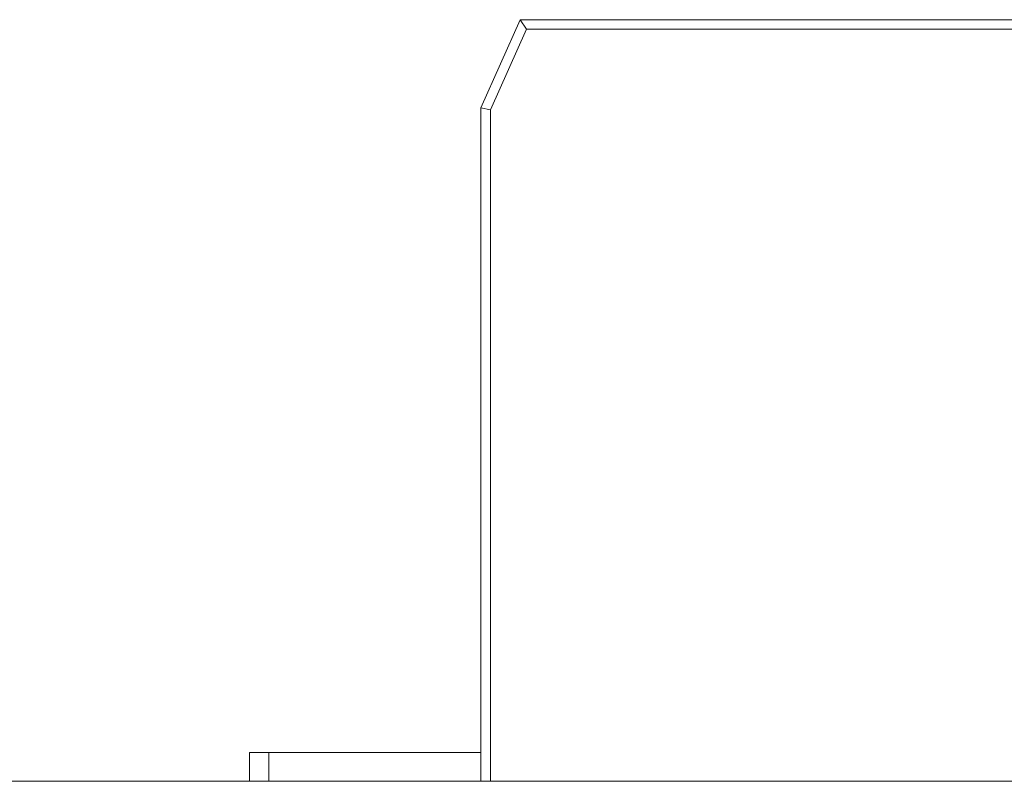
# Model space of a CAD drawing. Header units: inches. Extents: x -36 to 647, y 177 to 609.
# Tile 195 of 256: x 475.51 to 480.62, y 458.07 to 462.02. Entities that reach past the tile are written whole.
import ezdxf

# ---------------------------------------------------------------- set-up
doc = ezdxf.new("R2010")
doc.units = ezdxf.units.IN
doc.header["$MEASUREMENT"] = 0
doc.layers.add('1', color=7, linetype='Continuous')

# ---------------------------------------------------------------- blocks, each defined once
blk = doc.blocks.new('block 2264')
at = {"layer": '1', "color": 155, "lineweight": 18, "true_color": 0x4c7299}
blk.add_lwpolyline([(515.7924, 458.0689), (406.9054, 458.0689)], dxfattribs=at)
blk = doc.blocks.new('block 2329')
at = {"layer": '1', "color": 155, "lineweight": 18, "true_color": 0x4c7299}
blk.add_lwpolyline([(477.9027, 458.2189), (476.8028, 458.2189)], dxfattribs=at)
blk = doc.blocks.new('block 2330')
at = {"layer": '1', "color": 155, "lineweight": 18, "true_color": 0x4c7299}
blk.add_lwpolyline([(476.7028, 458.2189), (476.8028, 458.2189)], dxfattribs=at)
blk = doc.blocks.new('block 2403')
at = {"layer": '1', "color": 155, "lineweight": 18, "true_color": 0x4c7299}
blk.add_lwpolyline([(478.1056, 462.0189), (481.1056, 462.0189)], dxfattribs=at)
blk = doc.blocks.new('block 2405')
at = {"layer": '1', "color": 155, "lineweight": 13, "true_color": 0x4c7299}
blk.add_lwpolyline([(481.0823, 461.9689), (478.1381, 461.9689)], dxfattribs=at)
blk = doc.blocks.new('block 2406')
at = {"layer": '1', "color": 155, "lineweight": 18, "true_color": 0x4c7299}
blk.add_lwpolyline([(478.1056, 462.0189), (478.1381, 461.9689)], dxfattribs=at)
blk = doc.blocks.new('block 2415')
at = {"layer": '1', "color": 155, "lineweight": 18, "true_color": 0x4c7299}
blk.add_lwpolyline([(477.9028, 461.5619), (478.1056, 462.0189)], dxfattribs=at)
blk = doc.blocks.new('block 2417')
at = {"layer": '1', "color": 155, "lineweight": 13, "true_color": 0x4c7299}
blk.add_lwpolyline([(478.1381, 461.9689), (477.9528, 461.5513)], dxfattribs=at)
blk = doc.blocks.new('block 2418')
at = {"layer": '1', "color": 155, "lineweight": 18, "true_color": 0x4c7299}
blk.add_lwpolyline([(477.9028, 461.5619), (477.9528, 461.5513)], dxfattribs=at)
blk = doc.blocks.new('block 2657')
at = {"layer": '1', "color": 155, "lineweight": 18, "true_color": 0x4c7299}
blk.add_lwpolyline([(476.7028, 458.0689), (476.7028, 458.2189)], dxfattribs=at)
blk = doc.blocks.new('block 2658')
at = {"layer": '1', "color": 155, "lineweight": 13, "true_color": 0x4c7299}
blk.add_lwpolyline([(476.8028, 458.2189), (476.8028, 458.0689)], dxfattribs=at)
blk = doc.blocks.new('block 2702')
at = {"layer": '1', "color": 155, "lineweight": 18, "true_color": 0x4c7299}
blk.add_lwpolyline([(477.9028, 458.0689), (477.9028, 461.5619)], dxfattribs=at)
blk = doc.blocks.new('block 2703')
at = {"layer": '1', "color": 155, "lineweight": 13, "true_color": 0x4c7299}
blk.add_lwpolyline([(477.9528, 461.5513), (477.9528, 458.0689)], dxfattribs=at)
blk = doc.blocks.new('block 2755')
at = {"layer": '1', "color": 18, "lineweight": 13, "true_color": 0x4c0000}
blk.add_lwpolyline([(515.7924, 458.0689), (406.9054, 458.0689)], dxfattribs=at)
blk = doc.blocks.new('block 2761')
at = {"layer": '1', "color": 18, "lineweight": 13, "true_color": 0x4c0000}
blk.add_lwpolyline([(515.7924, 458.0689), (406.9054, 458.0689)], dxfattribs=at)
blk = doc.blocks.new('block 2845')
at = {"layer": '1', "color": 18, "lineweight": 13, "true_color": 0x4c0000}
blk.add_lwpolyline([(395.5667, 458.0689), (527.1311, 458.0689)], dxfattribs=at)
blk = doc.blocks.new('block 2846')
at = {"layer": '1', "color": 18, "lineweight": 13, "true_color": 0x4c0000}
blk.add_lwpolyline([(395.5667, 458.0689), (527.1311, 458.0689)], dxfattribs=at)
blk = doc.blocks.new('block 2856')
at = {"layer": '1', "color": 18, "lineweight": 13, "true_color": 0x4c0000}
blk.add_lwpolyline([(478.0481, 458.0689), (478.4481, 458.0689)], dxfattribs=at)
blk = doc.blocks.new('block 2859')
at = {"layer": '1', "color": 18, "lineweight": 13, "true_color": 0x4c0000}
blk.add_lwpolyline([(478.0481, 458.0689), (478.4481, 458.0689)], dxfattribs=at)
blk = doc.blocks.new('block 7542')
at = {"layer": '1', "color": 18, "lineweight": 13, "true_color": 0x4c0000}
blk.add_open_spline([(277.6797, 458.0689), (277.6797, 458.0689), (202.8704, 458.0689), (202.8704, 458.0689), (202.8704, 458.0689), (165.4658, 458.0689), (165.4658, 458.0689), (165.4658, 458.0689), (160.7902, 458.0689), (160.7902, 458.0689), (160.7902, 458.0689), (158.4524, 458.0689), (158.4524, 458.0689), (158.4524, 458.0689), (157.2662, 458.0689), (157.2662, 458.0689), (157.2662, 458.0689), (153.2884, 458.0689), (153.2884, 458.0689), (153.2884, 458.0689), (152.2514, 458.0689), (152.2514, 458.0689), (152.2514, 458.0689), (149.9136, 458.0689), (149.9136, 458.0689), (149.9136, 458.0689), (131.2113, 458.0689), (131.2113, 458.0689), (131.2113, 458.0689), (56.402, 458.0689), (56.402, 458.0689), (56.402, 458.0689), (37.6997, 458.0689), (37.6997, 458.0689), (37.6997, 458.0689), (28.3485, 458.0689), (28.3485, 458.0689), (28.3485, 458.0689), (23.673, 458.0689), (23.673, 458.0689), (23.673, 458.0689), (21.3896, 458.0689), (21.3896, 458.0689), (21.3896, 458.0689), (20.5239, 458.0689), (20.5239, 458.0689), (20.5239, 458.0689), (5.6337, 458.0689), (5.6337, 458.0689), (5.6337, 458.0689), (4.2572, 458.0689), (4.2572, 458.0689), (4.2572, 458.0689), (1.9195, 458.0689), (1.9195, 458.0689), (1.9195, 458.0689), (-2.7561, 458.0689), (-2.7561, 458.0689), (-2.7561, 458.0689), (-12.1073, 458.0689), (-12.1073, 458.0689), (-12.1073, 458.0689), (-14.3267, 458.0689), (-14.3267, 458.0689), (-14.3267, 458.0689), (-13.5047, 458.0689), (-13.5047, 458.0689), (-13.5047, 458.0689), (-11.167, 458.0689), (-11.167, 458.0689), (-11.167, 458.0689), (-6.4914, 458.0689), (-6.4914, 458.0689), (-6.4914, 458.0689), (2.8598, 458.0689), (2.8598, 458.0689), (2.8598, 458.0689), (9.9828, 458.0689), (9.9828, 458.0689), (9.9828, 458.0689), (11.3987, 458.0689), (11.3987, 458.0689), (11.3987, 458.0689), (13.7365, 458.0689), (13.7365, 458.0689), (13.7365, 458.0689), (18.4121, 458.0689), (18.4121, 458.0689), (18.4121, 458.0689), (37.1144, 458.0689), (37.1144, 458.0689), (37.1144, 458.0689), (111.9237, 458.0689), (111.9237, 458.0689), (111.9237, 458.0689), (130.626, 458.0689), (130.626, 458.0689), (130.626, 458.0689), (139.9772, 458.0689), (139.9772, 458.0689), (139.9772, 458.0689), (143.0499, 458.0689), (143.0499, 458.0689), (143.0499, 458.0689), (145.3437, 458.0689), (145.3437, 458.0689), (145.3437, 458.0689), (146.1784, 458.0689), (146.1784, 458.0689), (146.1784, 458.0689), (183.583, 458.0689), (183.583, 458.0689), (183.583, 458.0689), (258.3923, 458.0689), (258.3923, 458.0689), (258.3923, 458.0689), (289.4917, 458.0689), (289.4917, 458.0689), (289.4917, 458.0689), (326.8964, 458.0689), (326.8964, 458.0689), (326.8964, 458.0689), (364.301, 458.0689), (364.301, 458.0689), (364.301, 458.0689), (383.0033, 458.0689), (383.0033, 458.0689), (383.0033, 458.0689), (387.6789, 458.0689), (387.6789, 458.0689), (387.6789, 458.0689), (390.0167, 458.0689), (390.0167, 458.0689), (390.0167, 458.0689), (391.2325, 458.0689), (391.2325, 458.0689), (391.2325, 458.0689), (395.2018, 458.0689), (395.2018, 458.0689), (395.2018, 458.0689), (396.2149, 458.0689), (396.2149, 458.0689), (396.2149, 458.0689), (398.5527, 458.0689), (398.5527, 458.0689), (398.5527, 458.0689), (473.3619, 458.0689), (473.3619, 458.0689), (473.3619, 458.0689), (510.7666, 458.0689), (510.7666, 458.0689), (510.7666, 458.0689), (520.1177, 458.0689), (520.1177, 458.0689), (520.1177, 458.0689), (524.7933, 458.0689), (524.7933, 458.0689), (524.7933, 458.0689), (527.1311, 458.0689), (527.1311, 458.0689), (527.1311, 458.0689), (527.9528, 458.0689), (527.9528, 458.0689), (527.9528, 458.0689), (535.6701, 458.0689), (535.6701, 458.0689), (535.6701, 458.0689), (545.0212, 458.0689), (545.0212, 458.0689), (545.0212, 458.0689), (545.6185, 458.0689), (545.6185, 458.0689), (545.6185, 458.0689), (536.2673, 458.0689), (536.2673, 458.0689), (536.2673, 458.0689), (531.6311, 458.0689), (531.6311, 458.0689), (531.6311, 458.0689), (530.7777, 458.0689), (530.7777, 458.0689), (530.7777, 458.0689), (528.4683, 458.0689), (528.4683, 458.0689), (528.4683, 458.0689), (525.3906, 458.0689), (525.3906, 458.0689), (525.3906, 458.0689), (520.715, 458.0689), (520.715, 458.0689), (520.715, 458.0689), (519.7844, 458.0689), (519.7844, 458.0689), (519.7844, 458.0689), (517.5884, 458.0689), (517.5884, 458.0689), (517.5884, 458.0689), (514.5138, 458.0689), (514.5138, 458.0689), (514.5138, 458.0689), (495.8115, 458.0689), (495.8115, 458.0689), (495.8115, 458.0689), (421.0023, 458.0689), (421.0023, 458.0689), (421.0023, 458.0689), (411.6511, 458.0689), (411.6511, 458.0689), (411.6511, 458.0689), (406.9755, 458.0689), (406.9755, 458.0689), (406.9755, 458.0689), (406.1388, 458.0689), (406.1388, 458.0689), (406.1388, 458.0689), (403.8462, 458.0689), (403.8462, 458.0689), (403.8462, 458.0689), (400.7729, 458.0689), (400.7729, 458.0689), (400.7729, 458.0689), (396.0974, 458.0689), (396.0974, 458.0689), (396.0974, 458.0689), (386.7462, 458.0689), (386.7462, 458.0689), (386.7462, 458.0689), (349.3416, 458.0689), (349.3416, 458.0689), (349.3416, 458.0689), (311.9369, 458.0689), (311.9369, 458.0689), (311.9369, 458.0689), (293.2346, 458.0689), (293.2346, 458.0689), (293.2346, 458.0689), (283.8835, 458.0689), (283.8835, 458.0689), (283.8835, 458.0689), (280.8066, 458.0689), (280.8066, 458.0689), (280.8066, 458.0689), (278.5024, 458.0689), (278.5024, 458.0689), (278.5024, 458.0689), (277.6797, 458.0689), (277.6797, 458.0689)], degree=3, knots=[0, 0, 0, 0, 1, 1, 1, 2, 2, 2, 3, 3, 3, 4, 4, 4, 5, 5, 5, 6, 6, 6, 7, 7, 7, 8, 8, 8, 9, 9, 9, 10, 10, 10, 11, 11, 11, 12, 12, 12, 13, 13, 13, 14, 14, 14, 15, 15, 15, 16, 16, 16, 17, 17, 17, 18, 18, 18, 19, 19, 19, 20, 20, 20, 21, 21, 21, 22, 22, 22, 23, 23, 23, 24, 24, 24, 25, 25, 25, 26, 26, 26, 27, 27, 27, 28, 28, 28, 29, 29, 29, 30, 30, 30, 31, 31, 31, 32, 32, 32, 33, 33, 33, 34, 34, 34, 35, 35, 35, 36, 36, 36, 37, 37, 37, 38, 38, 38, 39, 39, 39, 40, 40, 40, 41, 41, 41, 42, 42, 42, 43, 43, 43, 44, 44, 44, 45, 45, 45, 46, 46, 46, 47, 47, 47, 48, 48, 48, 49, 49, 49, 50, 50, 50, 51, 51, 51, 52, 52, 52, 53, 53, 53, 54, 54, 54, 55, 55, 55, 56, 56, 56, 57, 57, 57, 58, 58, 58, 59, 59, 59, 60, 60, 60, 61, 61, 61, 62, 62, 62, 63, 63, 63, 64, 64, 64, 65, 65, 65, 66, 66, 66, 67, 67, 67, 68, 68, 68, 69, 69, 69, 70, 70, 70, 71, 71, 71, 72, 72, 72, 73, 73, 73, 74, 74, 74, 75, 75, 75, 76, 76, 76, 77, 77, 77, 78, 78, 78, 79, 79, 79, 80, 80, 80, 81, 81, 81, 82, 82, 82, 82], dxfattribs=at)
blk = doc.blocks.new('block 7548')
at = {"layer": '1', "color": 18, "lineweight": 13, "true_color": 0x4c0000}
blk.add_open_spline([(479.9684, 458.0689), (480.0649, 458.0689), (480.1614, 458.0689), (480.258, 458.0689), (480.1614, 458.0689), (480.0649, 458.0689), (479.9684, 458.0689), (479.7274, 458.0689), (479.4864, 458.0689), (479.2454, 458.0689), (479.2097, 458.0689), (479.174, 458.0689), (479.1383, 458.0689), (478.9615, 458.0689), (478.7847, 458.0689), (478.608, 458.0689), (478.808, 458.0689), (479.008, 458.0689), (479.208, 458.0689), (479.008, 458.0689), (478.808, 458.0689), (478.608, 458.0689), (478.7847, 458.0689), (478.9615, 458.0689), (479.1383, 458.0689), (479.174, 458.0689), (479.2097, 458.0689), (479.2454, 458.0689), (479.4864, 458.0689), (479.7274, 458.0689), (479.9684, 458.0689)], degree=3, knots=[0, 0, 0, 0, 1, 1, 1, 2, 2, 2, 3, 3, 3, 4, 4, 4, 5, 5, 5, 6, 6, 6, 7, 7, 7, 8, 8, 8, 9, 9, 9, 10, 10, 10, 10], dxfattribs=at)
blk = doc.blocks.new('block 7648')
at = {"layer": '1', "color": 18, "lineweight": 13, "true_color": 0x4c0000}
blk.add_open_spline([(479.9684, 458.0689), (480.0649, 458.0689), (480.1614, 458.0689), (480.258, 458.0689), (480.1614, 458.0689), (480.0649, 458.0689), (479.9684, 458.0689), (479.7274, 458.0689), (479.4864, 458.0689), (479.2454, 458.0689), (479.2097, 458.0689), (479.174, 458.0689), (479.1383, 458.0689), (478.9615, 458.0689), (478.7847, 458.0689), (478.608, 458.0689), (478.808, 458.0689), (479.008, 458.0689), (479.208, 458.0689), (479.008, 458.0689), (478.808, 458.0689), (478.608, 458.0689), (478.7847, 458.0689), (478.9615, 458.0689), (479.1383, 458.0689), (479.174, 458.0689), (479.2097, 458.0689), (479.2454, 458.0689), (479.4864, 458.0689), (479.7274, 458.0689), (479.9684, 458.0689)], degree=3, knots=[0, 0, 0, 0, 1, 1, 1, 2, 2, 2, 3, 3, 3, 4, 4, 4, 5, 5, 5, 6, 6, 6, 7, 7, 7, 8, 8, 8, 9, 9, 9, 10, 10, 10, 10], dxfattribs=at)
blk = doc.blocks.new('block 7702')
at = {"layer": '1', "color": 18, "lineweight": 13, "true_color": 0x4c0000}
blk.add_open_spline([(479.9684, 458.0689), (480.0649, 458.0689), (480.1614, 458.0689), (480.258, 458.0689), (480.1614, 458.0689), (480.0649, 458.0689), (479.9684, 458.0689), (479.7274, 458.0689), (479.4864, 458.0689), (479.2454, 458.0689), (479.2097, 458.0689), (479.174, 458.0689), (479.1383, 458.0689), (478.9615, 458.0689), (478.7847, 458.0689), (478.608, 458.0689), (478.808, 458.0689), (479.008, 458.0689), (479.208, 458.0689), (479.008, 458.0689), (478.808, 458.0689), (478.608, 458.0689), (478.7847, 458.0689), (478.9615, 458.0689), (479.1383, 458.0689), (479.174, 458.0689), (479.2097, 458.0689), (479.2454, 458.0689), (479.4864, 458.0689), (479.7274, 458.0689), (479.9684, 458.0689)], degree=3, knots=[0, 0, 0, 0, 1, 1, 1, 2, 2, 2, 3, 3, 3, 4, 4, 4, 5, 5, 5, 6, 6, 6, 7, 7, 7, 8, 8, 8, 9, 9, 9, 10, 10, 10, 10], dxfattribs=at)
blk = doc.blocks.new('block 7839')
at = {"layer": '1', "color": 18, "lineweight": 13, "true_color": 0x4c0000}
blk.add_open_spline([(479.9684, 458.0689), (480.0649, 458.0689), (480.1614, 458.0689), (480.258, 458.0689), (480.1614, 458.0689), (480.0649, 458.0689), (479.9684, 458.0689), (479.7274, 458.0689), (479.4864, 458.0689), (479.2454, 458.0689), (479.2097, 458.0689), (479.174, 458.0689), (479.1383, 458.0689), (478.9615, 458.0689), (478.7847, 458.0689), (478.608, 458.0689), (478.808, 458.0689), (479.008, 458.0689), (479.208, 458.0689), (479.008, 458.0689), (478.808, 458.0689), (478.608, 458.0689), (478.7847, 458.0689), (478.9615, 458.0689), (479.1383, 458.0689), (479.174, 458.0689), (479.2097, 458.0689), (479.2454, 458.0689), (479.4864, 458.0689), (479.7274, 458.0689), (479.9684, 458.0689)], degree=3, knots=[0, 0, 0, 0, 1, 1, 1, 2, 2, 2, 3, 3, 3, 4, 4, 4, 5, 5, 5, 6, 6, 6, 7, 7, 7, 8, 8, 8, 9, 9, 9, 10, 10, 10, 10], dxfattribs=at)
blk = doc.blocks.new('block 7926')
at = {"layer": '1', "color": 18, "lineweight": 13, "true_color": 0x4c0000}
blk.add_open_spline([(277.6797, 458.0689), (277.6797, 458.0689), (202.8704, 458.0689), (202.8704, 458.0689), (202.8704, 458.0689), (165.4658, 458.0689), (165.4658, 458.0689), (165.4658, 458.0689), (160.7902, 458.0689), (160.7902, 458.0689), (160.7902, 458.0689), (158.4524, 458.0689), (158.4524, 458.0689), (158.4524, 458.0689), (157.2662, 458.0689), (157.2662, 458.0689), (157.2662, 458.0689), (153.2884, 458.0689), (153.2884, 458.0689), (153.2884, 458.0689), (152.2514, 458.0689), (152.2514, 458.0689), (152.2514, 458.0689), (149.9136, 458.0689), (149.9136, 458.0689), (149.9136, 458.0689), (131.2113, 458.0689), (131.2113, 458.0689), (131.2113, 458.0689), (56.402, 458.0689), (56.402, 458.0689), (56.402, 458.0689), (37.6997, 458.0689), (37.6997, 458.0689), (37.6997, 458.0689), (28.3485, 458.0689), (28.3485, 458.0689), (28.3485, 458.0689), (23.673, 458.0689), (23.673, 458.0689), (23.673, 458.0689), (21.3896, 458.0689), (21.3896, 458.0689), (21.3896, 458.0689), (20.5239, 458.0689), (20.5239, 458.0689), (20.5239, 458.0689), (5.6337, 458.0689), (5.6337, 458.0689), (5.6337, 458.0689), (4.2572, 458.0689), (4.2572, 458.0689), (4.2572, 458.0689), (1.9195, 458.0689), (1.9195, 458.0689), (1.9195, 458.0689), (-2.7561, 458.0689), (-2.7561, 458.0689), (-2.7561, 458.0689), (-12.1073, 458.0689), (-12.1073, 458.0689), (-12.1073, 458.0689), (-14.3267, 458.0689), (-14.3267, 458.0689), (-14.3267, 458.0689), (-13.5047, 458.0689), (-13.5047, 458.0689), (-13.5047, 458.0689), (-11.167, 458.0689), (-11.167, 458.0689), (-11.167, 458.0689), (-6.4914, 458.0689), (-6.4914, 458.0689), (-6.4914, 458.0689), (2.8598, 458.0689), (2.8598, 458.0689), (2.8598, 458.0689), (9.9828, 458.0689), (9.9828, 458.0689), (9.9828, 458.0689), (11.3987, 458.0689), (11.3987, 458.0689), (11.3987, 458.0689), (13.7365, 458.0689), (13.7365, 458.0689), (13.7365, 458.0689), (18.4121, 458.0689), (18.4121, 458.0689), (18.4121, 458.0689), (37.1144, 458.0689), (37.1144, 458.0689), (37.1144, 458.0689), (111.9237, 458.0689), (111.9237, 458.0689), (111.9237, 458.0689), (130.626, 458.0689), (130.626, 458.0689), (130.626, 458.0689), (139.9772, 458.0689), (139.9772, 458.0689), (139.9772, 458.0689), (143.0499, 458.0689), (143.0499, 458.0689), (143.0499, 458.0689), (145.3437, 458.0689), (145.3437, 458.0689), (145.3437, 458.0689), (146.1784, 458.0689), (146.1784, 458.0689), (146.1784, 458.0689), (183.583, 458.0689), (183.583, 458.0689), (183.583, 458.0689), (258.3923, 458.0689), (258.3923, 458.0689), (258.3923, 458.0689), (289.4917, 458.0689), (289.4917, 458.0689), (289.4917, 458.0689), (326.8964, 458.0689), (326.8964, 458.0689), (326.8964, 458.0689), (364.301, 458.0689), (364.301, 458.0689), (364.301, 458.0689), (383.0033, 458.0689), (383.0033, 458.0689), (383.0033, 458.0689), (387.6789, 458.0689), (387.6789, 458.0689), (387.6789, 458.0689), (390.0167, 458.0689), (390.0167, 458.0689), (390.0167, 458.0689), (391.2325, 458.0689), (391.2325, 458.0689), (391.2325, 458.0689), (395.2018, 458.0689), (395.2018, 458.0689), (395.2018, 458.0689), (396.2149, 458.0689), (396.2149, 458.0689), (396.2149, 458.0689), (398.5527, 458.0689), (398.5527, 458.0689), (398.5527, 458.0689), (473.3619, 458.0689), (473.3619, 458.0689), (473.3619, 458.0689), (510.7666, 458.0689), (510.7666, 458.0689), (510.7666, 458.0689), (520.1177, 458.0689), (520.1177, 458.0689), (520.1177, 458.0689), (524.7933, 458.0689), (524.7933, 458.0689), (524.7933, 458.0689), (527.1311, 458.0689), (527.1311, 458.0689), (527.1311, 458.0689), (527.9528, 458.0689), (527.9528, 458.0689), (527.9528, 458.0689), (535.6701, 458.0689), (535.6701, 458.0689), (535.6701, 458.0689), (545.0212, 458.0689), (545.0212, 458.0689), (545.0212, 458.0689), (545.6185, 458.0689), (545.6185, 458.0689), (545.6185, 458.0689), (536.2673, 458.0689), (536.2673, 458.0689), (536.2673, 458.0689), (531.6311, 458.0689), (531.6311, 458.0689), (531.6311, 458.0689), (530.7777, 458.0689), (530.7777, 458.0689), (530.7777, 458.0689), (528.4683, 458.0689), (528.4683, 458.0689), (528.4683, 458.0689), (525.3906, 458.0689), (525.3906, 458.0689), (525.3906, 458.0689), (520.715, 458.0689), (520.715, 458.0689), (520.715, 458.0689), (519.7844, 458.0689), (519.7844, 458.0689), (519.7844, 458.0689), (517.5884, 458.0689), (517.5884, 458.0689), (517.5884, 458.0689), (514.5138, 458.0689), (514.5138, 458.0689), (514.5138, 458.0689), (495.8115, 458.0689), (495.8115, 458.0689), (495.8115, 458.0689), (421.0023, 458.0689), (421.0023, 458.0689), (421.0023, 458.0689), (411.6511, 458.0689), (411.6511, 458.0689), (411.6511, 458.0689), (406.9755, 458.0689), (406.9755, 458.0689), (406.9755, 458.0689), (406.1388, 458.0689), (406.1388, 458.0689), (406.1388, 458.0689), (403.8462, 458.0689), (403.8462, 458.0689), (403.8462, 458.0689), (400.7729, 458.0689), (400.7729, 458.0689), (400.7729, 458.0689), (396.0974, 458.0689), (396.0974, 458.0689), (396.0974, 458.0689), (386.7462, 458.0689), (386.7462, 458.0689), (386.7462, 458.0689), (349.3416, 458.0689), (349.3416, 458.0689), (349.3416, 458.0689), (311.9369, 458.0689), (311.9369, 458.0689), (311.9369, 458.0689), (293.2346, 458.0689), (293.2346, 458.0689), (293.2346, 458.0689), (283.8835, 458.0689), (283.8835, 458.0689), (283.8835, 458.0689), (280.8066, 458.0689), (280.8066, 458.0689), (280.8066, 458.0689), (278.5024, 458.0689), (278.5024, 458.0689), (278.5024, 458.0689), (277.6797, 458.0689), (277.6797, 458.0689)], degree=3, knots=[0, 0, 0, 0, 1, 1, 1, 2, 2, 2, 3, 3, 3, 4, 4, 4, 5, 5, 5, 6, 6, 6, 7, 7, 7, 8, 8, 8, 9, 9, 9, 10, 10, 10, 11, 11, 11, 12, 12, 12, 13, 13, 13, 14, 14, 14, 15, 15, 15, 16, 16, 16, 17, 17, 17, 18, 18, 18, 19, 19, 19, 20, 20, 20, 21, 21, 21, 22, 22, 22, 23, 23, 23, 24, 24, 24, 25, 25, 25, 26, 26, 26, 27, 27, 27, 28, 28, 28, 29, 29, 29, 30, 30, 30, 31, 31, 31, 32, 32, 32, 33, 33, 33, 34, 34, 34, 35, 35, 35, 36, 36, 36, 37, 37, 37, 38, 38, 38, 39, 39, 39, 40, 40, 40, 41, 41, 41, 42, 42, 42, 43, 43, 43, 44, 44, 44, 45, 45, 45, 46, 46, 46, 47, 47, 47, 48, 48, 48, 49, 49, 49, 50, 50, 50, 51, 51, 51, 52, 52, 52, 53, 53, 53, 54, 54, 54, 55, 55, 55, 56, 56, 56, 57, 57, 57, 58, 58, 58, 59, 59, 59, 60, 60, 60, 61, 61, 61, 62, 62, 62, 63, 63, 63, 64, 64, 64, 65, 65, 65, 66, 66, 66, 67, 67, 67, 68, 68, 68, 69, 69, 69, 70, 70, 70, 71, 71, 71, 72, 72, 72, 73, 73, 73, 74, 74, 74, 75, 75, 75, 76, 76, 76, 77, 77, 77, 78, 78, 78, 79, 79, 79, 80, 80, 80, 81, 81, 81, 82, 82, 82, 82], dxfattribs=at)
blk = doc.blocks.new('block 7941')
at = {"layer": '1', "color": 18, "lineweight": 13, "true_color": 0x4c0000}
blk.add_open_spline([(475.7717, 458.0689), (476.105, 458.0689), (476.4383, 458.0689), (476.7717, 458.0689)], degree=3, dxfattribs=at)
blk = doc.blocks.new('block 7961')
at = {"layer": '1', "color": 18, "lineweight": 13, "true_color": 0x4c0000}
blk.add_open_spline([(479.9717, 458.0689), (478.7717, 458.0689), (477.5717, 458.0689), (476.3717, 458.0689), (477.5717, 458.0689), (478.7717, 458.0689), (479.9717, 458.0689)], degree=3, knots=[0, 0, 0, 0, 1, 1, 1, 2, 2, 2, 2], dxfattribs=at)
blk = doc.blocks.new('block 7972')
at = {"layer": '1', "color": 18, "lineweight": 13, "true_color": 0x4c0000}
blk.add_open_spline([(476.7717, 458.0689), (476.4383, 458.0689), (476.105, 458.0689), (475.7717, 458.0689)], degree=3, dxfattribs=at)
blk = doc.blocks.new('block 7997')
at = {"layer": '1', "color": 18, "lineweight": 13, "true_color": 0x4c0000}
blk.add_open_spline([(479.9217, 458.0689), (478.755, 458.0689), (477.5883, 458.0689), (476.4217, 458.0689), (477.5883, 458.0689), (478.755, 458.0689), (479.9217, 458.0689)], degree=3, knots=[0, 0, 0, 0, 1, 1, 1, 2, 2, 2, 2], dxfattribs=at)
blk = doc.blocks.new('block 8104')
at = {"layer": '1', "color": 18, "lineweight": 13, "true_color": 0x4c0000}
blk.add_open_spline([(476.8579, 458.0689), (476.8625, 458.0689), (476.8683, 458.0689), (476.8683, 458.0689), (476.8683, 458.0689), (476.8766, 458.0689), (476.8766, 458.0689), (476.8766, 458.0689), (476.8873, 458.0689), (476.8873, 458.0689), (476.8873, 458.0689), (476.9002, 458.0689), (476.9002, 458.0689), (476.9002, 458.0689), (476.9152, 458.0689), (476.9152, 458.0689), (476.9152, 458.0689), (476.9319, 458.0689), (476.9319, 458.0689), (476.9319, 458.0689), (476.9502, 458.0689), (476.9502, 458.0689), (476.9502, 458.0689), (476.9695, 458.0689), (476.9695, 458.0689), (476.9695, 458.0689), (476.9898, 458.0689), (476.9898, 458.0689), (476.9898, 458.0689), (477.0114, 458.0689), (477.0114, 458.0689), (477.0114, 458.0689), (477.0343, 458.0689), (477.0343, 458.0689), (477.0343, 458.0689), (477.0582, 458.0689), (477.0582, 458.0689), (477.0582, 458.0689), (477.108, 458.0689), (477.108, 458.0689), (477.108, 458.0689), (477.1577, 458.0689), (477.1577, 458.0689), (477.1577, 458.0689), (477.1817, 458.0689), (477.1817, 458.0689), (477.1817, 458.0689), (477.2046, 458.0689), (477.2046, 458.0689), (477.2046, 458.0689), (477.2262, 458.0689), (477.2262, 458.0689), (477.2262, 458.0689), (477.2464, 458.0689), (477.2464, 458.0689), (477.2464, 458.0689), (477.2658, 458.0689), (477.2658, 458.0689), (477.2658, 458.0689), (477.284, 458.0689), (477.284, 458.0689), (477.284, 458.0689), (477.3008, 458.0689), (477.3008, 458.0689), (477.3008, 458.0689), (477.3157, 458.0689), (477.3157, 458.0689), (477.3157, 458.0689), (477.3286, 458.0689), (477.3286, 458.0689), (477.3286, 458.0689), (477.3393, 458.0689), (477.3393, 458.0689), (477.3393, 458.0689), (477.3476, 458.0689), (477.3476, 458.0689), (477.3476, 458.0689), (477.3535, 458.0689), (477.3535, 458.0689), (477.3535, 458.0689), (477.3476, 458.0689), (477.3476, 458.0689), (477.3476, 458.0689), (477.3393, 458.0689), (477.3393, 458.0689), (477.3393, 458.0689), (477.3286, 458.0689), (477.3286, 458.0689), (477.3286, 458.0689), (477.3157, 458.0689), (477.3157, 458.0689), (477.3157, 458.0689), (477.3008, 458.0689), (477.3008, 458.0689), (477.3008, 458.0689), (477.284, 458.0689), (477.284, 458.0689), (477.284, 458.0689), (477.2658, 458.0689), (477.2658, 458.0689), (477.2658, 458.0689), (477.2464, 458.0689), (477.2464, 458.0689), (477.2464, 458.0689), (477.2262, 458.0689), (477.2262, 458.0689), (477.2262, 458.0689), (477.2046, 458.0689), (477.2046, 458.0689), (477.2046, 458.0689), (477.1817, 458.0689), (477.1817, 458.0689), (477.1817, 458.0689), (477.1577, 458.0689), (477.1577, 458.0689), (477.1577, 458.0689), (477.108, 458.0689), (477.108, 458.0689), (477.108, 458.0689), (477.0582, 458.0689), (477.0582, 458.0689), (477.0582, 458.0689), (477.0343, 458.0689), (477.0343, 458.0689), (477.0343, 458.0689), (477.0114, 458.0689), (477.0114, 458.0689), (477.0114, 458.0689), (476.9898, 458.0689), (476.9898, 458.0689), (476.9898, 458.0689), (476.9695, 458.0689), (476.9695, 458.0689), (476.9695, 458.0689), (476.9502, 458.0689), (476.9502, 458.0689), (476.9502, 458.0689), (476.9319, 458.0689), (476.9319, 458.0689), (476.9319, 458.0689), (476.9152, 458.0689), (476.9152, 458.0689), (476.9152, 458.0689), (476.9002, 458.0689), (476.9002, 458.0689), (476.9002, 458.0689), (476.8873, 458.0689), (476.8873, 458.0689), (476.8873, 458.0689), (476.8766, 458.0689), (476.8766, 458.0689), (476.8766, 458.0689), (476.8683, 458.0689), (476.8683, 458.0689), (476.8683, 458.0689), (476.8625, 458.0689), (476.8625, 458.0689)], degree=3, knots=[0, 0, 0, 0, 1, 1, 1, 2, 2, 2, 3, 3, 3, 4, 4, 4, 5, 5, 5, 6, 6, 6, 7, 7, 7, 8, 8, 8, 9, 9, 9, 10, 10, 10, 11, 11, 11, 12, 12, 12, 13, 13, 13, 14, 14, 14, 15, 15, 15, 16, 16, 16, 17, 17, 17, 18, 18, 18, 19, 19, 19, 20, 20, 20, 21, 21, 21, 22, 22, 22, 23, 23, 23, 24, 24, 24, 25, 25, 25, 26, 26, 26, 27, 27, 27, 28, 28, 28, 29, 29, 29, 30, 30, 30, 31, 31, 31, 32, 32, 32, 33, 33, 33, 34, 34, 34, 35, 35, 35, 36, 36, 36, 37, 37, 37, 38, 38, 38, 39, 39, 39, 40, 40, 40, 41, 41, 41, 42, 42, 42, 43, 43, 43, 44, 44, 44, 45, 45, 45, 46, 46, 46, 47, 47, 47, 48, 48, 48, 49, 49, 49, 50, 50, 50, 51, 51, 51, 52, 52, 52, 52], dxfattribs=at)
blk = doc.blocks.new('block 8110')
at = {"layer": '1', "color": 18, "lineweight": 13, "true_color": 0x4c0000}
blk.add_open_spline([(476.8579, 458.0689), (476.8625, 458.0689), (476.8683, 458.0689), (476.8683, 458.0689), (476.8683, 458.0689), (476.8766, 458.0689), (476.8766, 458.0689), (476.8766, 458.0689), (476.8873, 458.0689), (476.8873, 458.0689), (476.8873, 458.0689), (476.9002, 458.0689), (476.9002, 458.0689), (476.9002, 458.0689), (476.9152, 458.0689), (476.9152, 458.0689), (476.9152, 458.0689), (476.9319, 458.0689), (476.9319, 458.0689), (476.9319, 458.0689), (476.9502, 458.0689), (476.9502, 458.0689), (476.9502, 458.0689), (476.9695, 458.0689), (476.9695, 458.0689), (476.9695, 458.0689), (476.9898, 458.0689), (476.9898, 458.0689), (476.9898, 458.0689), (477.0114, 458.0689), (477.0114, 458.0689), (477.0114, 458.0689), (477.0343, 458.0689), (477.0343, 458.0689), (477.0343, 458.0689), (477.0582, 458.0689), (477.0582, 458.0689), (477.0582, 458.0689), (477.108, 458.0689), (477.108, 458.0689), (477.108, 458.0689), (477.1577, 458.0689), (477.1577, 458.0689), (477.1577, 458.0689), (477.1817, 458.0689), (477.1817, 458.0689), (477.1817, 458.0689), (477.2046, 458.0689), (477.2046, 458.0689), (477.2046, 458.0689), (477.2262, 458.0689), (477.2262, 458.0689), (477.2262, 458.0689), (477.2464, 458.0689), (477.2464, 458.0689), (477.2464, 458.0689), (477.2658, 458.0689), (477.2658, 458.0689), (477.2658, 458.0689), (477.284, 458.0689), (477.284, 458.0689), (477.284, 458.0689), (477.3008, 458.0689), (477.3008, 458.0689), (477.3008, 458.0689), (477.3157, 458.0689), (477.3157, 458.0689), (477.3157, 458.0689), (477.3286, 458.0689), (477.3286, 458.0689), (477.3286, 458.0689), (477.3393, 458.0689), (477.3393, 458.0689), (477.3393, 458.0689), (477.3476, 458.0689), (477.3476, 458.0689), (477.3476, 458.0689), (477.3535, 458.0689), (477.3535, 458.0689), (477.3535, 458.0689), (477.3476, 458.0689), (477.3476, 458.0689), (477.3476, 458.0689), (477.3393, 458.0689), (477.3393, 458.0689), (477.3393, 458.0689), (477.3286, 458.0689), (477.3286, 458.0689), (477.3286, 458.0689), (477.3157, 458.0689), (477.3157, 458.0689), (477.3157, 458.0689), (477.3008, 458.0689), (477.3008, 458.0689), (477.3008, 458.0689), (477.284, 458.0689), (477.284, 458.0689), (477.284, 458.0689), (477.2658, 458.0689), (477.2658, 458.0689), (477.2658, 458.0689), (477.2464, 458.0689), (477.2464, 458.0689), (477.2464, 458.0689), (477.2262, 458.0689), (477.2262, 458.0689), (477.2262, 458.0689), (477.2046, 458.0689), (477.2046, 458.0689), (477.2046, 458.0689), (477.1817, 458.0689), (477.1817, 458.0689), (477.1817, 458.0689), (477.1577, 458.0689), (477.1577, 458.0689), (477.1577, 458.0689), (477.108, 458.0689), (477.108, 458.0689), (477.108, 458.0689), (477.0582, 458.0689), (477.0582, 458.0689), (477.0582, 458.0689), (477.0343, 458.0689), (477.0343, 458.0689), (477.0343, 458.0689), (477.0114, 458.0689), (477.0114, 458.0689), (477.0114, 458.0689), (476.9898, 458.0689), (476.9898, 458.0689), (476.9898, 458.0689), (476.9695, 458.0689), (476.9695, 458.0689), (476.9695, 458.0689), (476.9502, 458.0689), (476.9502, 458.0689), (476.9502, 458.0689), (476.9319, 458.0689), (476.9319, 458.0689), (476.9319, 458.0689), (476.9152, 458.0689), (476.9152, 458.0689), (476.9152, 458.0689), (476.9002, 458.0689), (476.9002, 458.0689), (476.9002, 458.0689), (476.8873, 458.0689), (476.8873, 458.0689), (476.8873, 458.0689), (476.8766, 458.0689), (476.8766, 458.0689), (476.8766, 458.0689), (476.8683, 458.0689), (476.8683, 458.0689), (476.8683, 458.0689), (476.8625, 458.0689), (476.8625, 458.0689)], degree=3, knots=[0, 0, 0, 0, 1, 1, 1, 2, 2, 2, 3, 3, 3, 4, 4, 4, 5, 5, 5, 6, 6, 6, 7, 7, 7, 8, 8, 8, 9, 9, 9, 10, 10, 10, 11, 11, 11, 12, 12, 12, 13, 13, 13, 14, 14, 14, 15, 15, 15, 16, 16, 16, 17, 17, 17, 18, 18, 18, 19, 19, 19, 20, 20, 20, 21, 21, 21, 22, 22, 22, 23, 23, 23, 24, 24, 24, 25, 25, 25, 26, 26, 26, 27, 27, 27, 28, 28, 28, 29, 29, 29, 30, 30, 30, 31, 31, 31, 32, 32, 32, 33, 33, 33, 34, 34, 34, 35, 35, 35, 36, 36, 36, 37, 37, 37, 38, 38, 38, 39, 39, 39, 40, 40, 40, 41, 41, 41, 42, 42, 42, 43, 43, 43, 44, 44, 44, 45, 45, 45, 46, 46, 46, 47, 47, 47, 48, 48, 48, 49, 49, 49, 50, 50, 50, 51, 51, 51, 52, 52, 52, 52], dxfattribs=at)

msp = doc.modelspace()

# ---------------------------------------------------------------- block references
at = {"layer": '1'}
for name in ['block 2415', 'block 2403', 'block 2406', 'block 2417', 'block 2405', 'block 2418', 'block 2702', 'block 2703', 'block 2330', 'block 2657', 'block 2329', 'block 2658', 'block 7542', 'block 7926', 'block 2845', 'block 2846', 'block 2264', 'block 2755', 'block 2761', 'block 7941', 'block 7972', 'block 7961', 'block 7997', 'block 8104', 'block 8110', 'block 2856', 'block 2859', 'block 7548', 'block 7648', 'block 7702', 'block 7839']:
    msp.add_blockref(name, (0, 0), dxfattribs=at)

doc.saveas('drawing.dxf')
